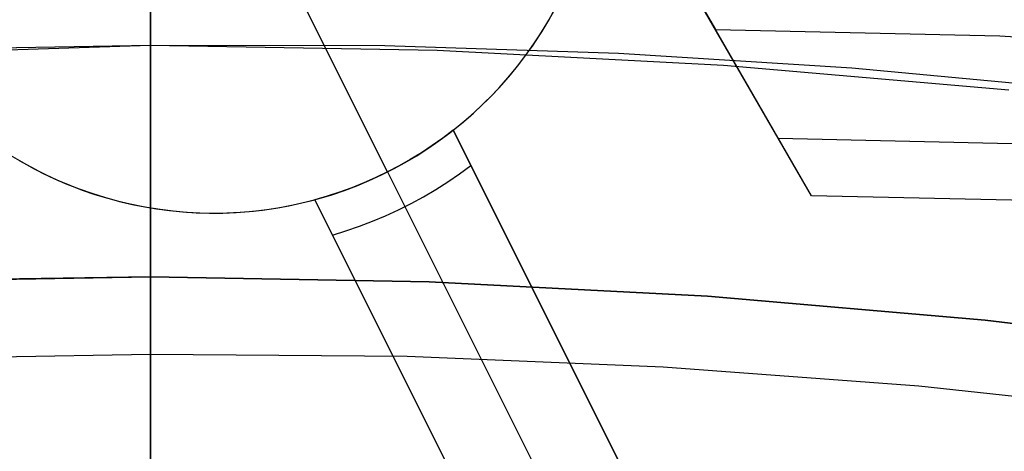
# Model space of a CAD drawing. Header units: millimetres. Extents: x 7986 to 9191, y -11326 to -10283.
# Tile 202 of 256: x 8587.62 to 8593.97, y -10614.84 to -10612.06. Entities that reach past the tile are written whole.
import ezdxf

# ---------------------------------------------------------------- set-up
doc = ezdxf.new("R2010")
doc.units = ezdxf.units.MM
doc.layers.add('BLANCO METALICO', color=7, linetype='Continuous', true_color=0xededed)
doc.layers.add('color', color=7, linetype='Continuous')

msp = doc.modelspace()

# ---------------------------------------------------------------- linework, layer by layer
at = {"color": 7, "true_color": 0xffffff}
for p, q in [((8588.463, -10615.6066, 75.0231), (8588.463, -10594.5998, 60.9902)), ((8588.463, -10615.6066, 75.0231), (8588.463, -10594.5998, 60.9902)), ((8588.463, -10613.72, 60.0594), (8588.463, -10594.8718, 60.0594)), ((8588.463, -10613.72, 60.0594), (8588.463, -10594.8718, 60.0594)), ((8592.6428, -10613.0509, 25.8577), (8583.7382, -10597.6277, 25.8577)), ((8584.1604, -10598.359, 26.8147), (8592.1087, -10612.1258, 30.4846)), ((8592.7273, -10613.1972, 25.1256), (8584.7791, -10599.4305, 21.4556)), ((8592.7273, -10613.1972, 25.1256), (8592.1087, -10612.1258, 30.4846)), ((8592.1087, -10612.1258, 30.4846), (8593.9427, -10612.1663, 30.7045)), ((8593.9427, -10612.1663, 30.7045), (8595.7729, -10612.269, 30.9363)), ((8588.463, -10612.2293, 37.555), (8586.6046, -10612.2615, 37.555)), ((8588.463, -10612.2293, 39.0594), (8586.6762, -10612.2591, 39.0594)), ((8588.463, -10612.2293, 39.0594), (8586.6762, -10612.2591, 39.0594)), ((8588.463, -10612.2293, 36.0505), (8586.8938, -10612.2791, 36.0505)), ((8588.463, -10612.2293, 36.0505), (8586.8938, -10612.2791, 36.0505)), ((8588.463, -10613.72, 39.0594), (8588.463, -10612.2293, 39.0594)), ((8588.463, -10613.72, 39.0594), (8588.463, -10612.2293, 39.0594)), ((8590.3124, -10612.2612, 39.0594), (8588.463, -10612.2293, 39.0594)), ((8588.463, -10612.2293, 39.0594), (8588.463, -10612.2293, 36.0505)), ((8588.463, -10612.2293, 39.0594), (8588.463, -10612.2293, 36.0505)), ((8589.9749, -10612.231, 36.0505), (8588.463, -10612.2293, 36.0505)), ((8590.3124, -10612.2612, 39.0594), (8588.463, -10612.2293, 39.0594)), ((8590.3124, -10612.2612, 37.555), (8588.463, -10612.2293, 37.555)), ((8588.463, -10612.2293, 36.0505), (8588.463, -10612.2304, 35.9825)), ((8589.9749, -10612.231, 36.0505), (8588.463, -10612.2293, 36.0505)), ((8588.463, -10612.2293, 36.0505), (8588.463, -10612.2304, 35.9825)), ((8588.463, -10612.2304, 35.9825), (8588.463, -10612.2339, 35.9146)), ((8588.463, -10612.2304, 35.9825), (8588.463, -10612.2339, 35.9146)), ((8588.463, -10612.2339, 35.9146), (8588.463, -10612.2397, 35.8469)), ((8588.463, -10612.2339, 35.9146), (8588.463, -10612.2397, 35.8469)), ((8591.4835, -10612.2798, 36.0505), (8589.9749, -10612.231, 36.0505)), ((8591.4835, -10612.2798, 36.0505), (8589.9749, -10612.231, 36.0505)), ((8588.463, -10612.2397, 35.8469), (8588.463, -10612.2478, 35.7794)), ((8588.463, -10612.2397, 35.8469), (8588.463, -10612.2478, 35.7794)), ((8588.463, -10612.2478, 35.7794), (8588.463, -10612.2582, 35.7122)), ((8588.463, -10612.2478, 35.7794), (8588.463, -10612.2582, 35.7122)), ((8588.463, -10612.2582, 35.7122), (8588.463, -10612.2709, 35.6454)), ((8588.463, -10612.2582, 35.7122), (8588.463, -10612.2709, 35.6454)), ((8588.463, -10612.2709, 35.6454), (8588.463, -10612.2859, 35.5791)), ((8588.463, -10612.2709, 35.6454), (8588.463, -10612.2859, 35.5791)), ((8588.463, -10612.2859, 35.5791), (8588.463, -10612.3031, 35.5133)), ((8588.463, -10612.2859, 35.5791), (8588.463, -10612.3031, 35.5133)), ((8592.1597, -10612.357, 39.0594), (8590.3124, -10612.2612, 39.0594)), ((8592.1597, -10612.357, 39.0594), (8590.3124, -10612.2612, 39.0594)), ((8592.1597, -10612.357, 37.555), (8590.3124, -10612.2612, 37.555)), ((8592.9879, -10612.3749, 36.0505), (8591.4835, -10612.2798, 36.0505)), ((8592.9879, -10612.3749, 36.0505), (8591.4835, -10612.2798, 36.0505)), ((8588.463, -10612.3031, 35.5133), (8588.463, -10612.3226, 35.4482)), ((8588.463, -10612.3031, 35.5133), (8588.463, -10612.3226, 35.4482)), ((8588.463, -10612.3226, 35.4482), (8588.463, -10612.3443, 35.3837)), ((8588.463, -10612.3226, 35.4482), (8588.463, -10612.3443, 35.3837)), ((8588.463, -10612.3443, 35.3837), (8588.463, -10612.3681, 35.3201)), ((8588.463, -10612.3443, 35.3837), (8588.463, -10612.3681, 35.3201)), ((8594.0025, -10612.5164, 39.0594), (8592.1597, -10612.357, 39.0594)), ((8594.0025, -10612.5164, 39.0594), (8592.1597, -10612.357, 39.0594)), ((8594.0025, -10612.5164, 37.555), (8592.1597, -10612.357, 37.555)), ((8588.463, -10612.3681, 35.3201), (8588.463, -10612.3941, 35.2572)), ((8588.463, -10612.3681, 35.3201), (8588.463, -10612.3941, 35.2572)), ((8588.463, -10612.3941, 35.2572), (8588.463, -10612.4223, 35.1954)), ((8588.463, -10612.3941, 35.2572), (8588.463, -10612.4223, 35.1954)), ((8588.463, -10612.4223, 35.1954), (8588.463, -10612.4525, 35.1345)), ((8588.463, -10612.4223, 35.1954), (8588.463, -10612.4525, 35.1345)), ((8594.4871, -10612.5156, 36.0505), (8592.9879, -10612.3749, 36.0505)), ((8594.4871, -10612.5156, 36.0505), (8592.9879, -10612.3749, 36.0505)), ((8588.463, -10612.4525, 35.1345), (8588.463, -10612.4848, 35.0746)), ((8588.463, -10612.4525, 35.1345), (8588.463, -10612.4848, 35.0746)), ((8588.463, -10612.4848, 35.0746), (8588.463, -10612.5192, 35.016)), ((8588.463, -10612.4848, 35.0746), (8588.463, -10612.5192, 35.016)), ((8588.463, -10612.5192, 35.016), (8588.463, -10612.5555, 34.9585)), ((8588.463, -10612.5192, 35.016), (8588.463, -10612.5555, 34.9585)), ((8588.463, -10612.5555, 34.9585), (8588.463, -10612.5937, 34.9023)), ((8588.463, -10612.5555, 34.9585), (8588.463, -10612.5937, 34.9023)), ((8588.463, -10612.5937, 34.9023), (8588.463, -10612.6339, 34.8474)), ((8588.463, -10612.5937, 34.9023), (8588.463, -10612.6339, 34.8474)), ((8588.463, -10612.6339, 34.8474), (8588.463, -10612.6759, 34.7939)), ((8588.463, -10612.6339, 34.8474), (8588.463, -10612.6759, 34.7939)), ((8588.463, -10612.6759, 34.7939), (8588.463, -10612.7197, 34.7419)), ((8588.463, -10612.6759, 34.7939), (8588.463, -10612.7197, 34.7419)), ((8588.463, -10612.7197, 34.7419), (8588.463, -10612.7652, 34.6915)), ((8588.463, -10612.7197, 34.7419), (8588.463, -10612.7652, 34.6915)), ((8588.463, -10612.7652, 34.6915), (8588.463, -10612.8125, 34.6426)), ((8588.463, -10612.7652, 34.6915), (8588.463, -10612.8125, 34.6426)), ((8588.463, -10612.8125, 34.6426), (8588.463, -10612.8614, 34.5953)), ((8588.463, -10612.8125, 34.6426), (8588.463, -10612.8614, 34.5953)), ((8588.463, -10612.8614, 34.5953), (8588.463, -10612.9118, 34.5498)), ((8588.463, -10612.8614, 34.5953), (8588.463, -10612.9118, 34.5498)), ((8592.5128, -10612.8258, 26.9835), (8594.3469, -10612.8663, 27.2033)), ((8588.463, -10612.9118, 34.5498), (8588.463, -10612.9638, 34.506)), ((8588.463, -10612.9118, 34.5498), (8588.463, -10612.9638, 34.506)), ((8588.463, -10612.9638, 34.506), (8588.463, -10613.0173, 34.464)), ((8588.463, -10612.9638, 34.506), (8588.463, -10613.0173, 34.464)), ((8588.463, -10613.0173, 34.464), (8588.463, -10613.0722, 34.4238)), ((8588.463, -10613.0173, 34.464), (8588.463, -10613.0722, 34.4238)), ((8588.463, -10613.0722, 34.4238), (8588.463, -10613.1284, 34.3856)), ((8588.463, -10613.0722, 34.4238), (8588.463, -10613.1284, 34.3856)), ((8588.463, -10613.1284, 34.3856), (8588.463, -10613.1858, 34.3493)), ((8588.463, -10613.1284, 34.3856), (8588.463, -10613.1858, 34.3493)), ((8588.463, -10613.1858, 34.3493), (8588.463, -10613.2445, 34.3149)), ((8588.463, -10613.1858, 34.3493), (8588.463, -10613.2445, 34.3149)), ((8588.463, -10613.2445, 34.3149), (8588.463, -10613.3043, 34.2826)), ((8588.463, -10613.2445, 34.3149), (8588.463, -10613.3043, 34.2826)), ((8594.5613, -10613.2378, 25.3454), (8592.7273, -10613.1972, 25.1256)), ((8588.463, -10613.3043, 34.2826), (8588.463, -10613.3652, 34.2524)), ((8588.463, -10613.3043, 34.2826), (8588.463, -10613.3652, 34.2524)), ((8588.463, -10613.3652, 34.2524), (8588.463, -10613.4271, 34.2242)), ((8588.463, -10613.3652, 34.2524), (8588.463, -10613.4271, 34.2242)), ((8588.463, -10613.4271, 34.2242), (8588.463, -10613.4899, 34.1982)), ((8588.463, -10613.4271, 34.2242), (8588.463, -10613.4899, 34.1982)), ((8588.463, -10613.4899, 34.1982), (8588.463, -10613.5536, 34.1744)), ((8588.463, -10613.4899, 34.1982), (8588.463, -10613.5536, 34.1744)), ((8588.463, -10613.5536, 34.1744), (8588.463, -10613.618, 34.1527)), ((8588.463, -10613.5536, 34.1744), (8588.463, -10613.618, 34.1527)), ((8588.463, -10613.618, 34.1527), (8588.463, -10613.6832, 34.1332)), ((8588.463, -10613.618, 34.1527), (8588.463, -10613.6832, 34.1332)), ((8588.463, -10613.6832, 34.1332), (8588.463, -10613.749, 34.116)), ((8588.463, -10613.6832, 34.1332), (8588.463, -10613.749, 34.116)), ((8586.665, -10613.751, 60.0594), (8588.463, -10613.72, 60.0594)), ((8586.665, -10613.751, 60.0594), (8588.463, -10613.72, 60.0594)), ((8588.463, -10613.72, 39.0594), (8586.6659, -10613.751, 39.0594)), ((8588.463, -10613.72, 39.0594), (8586.6659, -10613.751, 39.0594)), ((8588.463, -10613.72, 49.5594), (8586.8984, -10613.7435, 49.5594)), ((8588.463, -10613.72, 60.0594), (8590.261, -10613.751, 60.0594)), ((8588.463, -10613.72, 60.0594), (8588.463, -10613.72, 39.0594)), ((8588.463, -10613.72, 60.0594), (8588.463, -10613.72, 39.0594)), ((8590.261, -10613.751, 39.0594), (8588.463, -10613.72, 39.0594)), ((8588.463, -10613.72, 60.0594), (8590.261, -10613.751, 60.0594)), ((8590.261, -10613.751, 49.5594), (8588.463, -10613.72, 49.5594)), ((8590.261, -10613.751, 39.0594), (8588.463, -10613.72, 39.0594)), ((8588.463, -10613.749, 34.116), (8588.463, -10613.8153, 34.1011)), ((8588.463, -10613.749, 34.116), (8588.463, -10613.8153, 34.1011)), ((8590.261, -10613.751, 60.0594), (8592.0568, -10613.8441, 60.0594)), ((8592.0568, -10613.8441, 39.0594), (8590.261, -10613.751, 39.0594)), ((8590.261, -10613.751, 60.0594), (8592.0568, -10613.8441, 60.0594)), ((8592.0568, -10613.8441, 49.5594), (8590.261, -10613.751, 49.5594)), ((8592.0568, -10613.8441, 39.0594), (8590.261, -10613.751, 39.0594)), ((8588.463, -10613.8153, 34.1011), (8588.463, -10613.8821, 34.0884)), ((8588.463, -10613.8153, 34.1011), (8588.463, -10613.8821, 34.0884)), ((8588.463, -10613.8821, 34.0884), (8588.463, -10613.9493, 34.0779)), ((8588.463, -10613.8821, 34.0884), (8588.463, -10613.9493, 34.0779)), ((8592.0568, -10613.8441, 60.0594), (8593.8484, -10613.9991, 60.0594)), ((8593.8484, -10613.9991, 39.0594), (8592.0568, -10613.8441, 39.0594)), ((8592.0568, -10613.8441, 60.0594), (8593.8484, -10613.9991, 60.0594)), ((8593.8484, -10613.9991, 49.5594), (8592.0568, -10613.8441, 49.5594)), ((8593.8484, -10613.9991, 39.0594), (8592.0568, -10613.8441, 39.0594)), ((8588.463, -10613.9493, 34.0779), (8588.463, -10614.0168, 34.0698)), ((8588.463, -10613.9493, 34.0779), (8588.463, -10614.0168, 34.0698)), ((8593.8484, -10613.9991, 60.0594), (8595.6335, -10614.2159, 60.0594)), ((8595.6335, -10614.2159, 39.0594), (8593.8484, -10613.9991, 39.0594)), ((8593.8484, -10613.9991, 60.0594), (8595.6335, -10614.2159, 60.0594)), ((8595.6335, -10614.2159, 49.5594), (8593.8484, -10613.9991, 49.5594)), ((8595.6335, -10614.2159, 39.0594), (8593.8484, -10613.9991, 39.0594)), ((8588.463, -10614.0168, 34.0698), (8588.463, -10614.0845, 34.064)), ((8588.463, -10614.0168, 34.0698), (8588.463, -10614.0845, 34.064)), ((8588.463, -10614.0845, 34.064), (8588.463, -10614.1524, 34.0606)), ((8588.463, -10614.0845, 34.064), (8588.463, -10614.1524, 34.0606)), ((8588.463, -10614.1524, 34.0606), (8588.463, -10614.2204, 34.0594)), ((8588.463, -10614.1524, 34.0606), (8588.463, -10614.2204, 34.0594)), ((8588.463, -10614.2204, 34.0594), (8586.7168, -10614.2514, 34.0594)), ((8588.463, -10614.2204, 34.0594), (8586.7168, -10614.2514, 34.0594)), ((8590.1178, -10614.2331, 34.0594), (8588.463, -10614.2204, 34.0594)), ((8588.463, -10618.7767, 34.0594), (8588.463, -10614.2204, 34.0594)), ((8590.1178, -10614.2331, 34.0594), (8588.463, -10614.2204, 34.0594)), ((8588.463, -10618.7767, 34.0594), (8588.463, -10614.2204, 34.0594)), ((8591.7714, -10614.301, 34.0594), (8590.1178, -10614.2331, 34.0594)), ((8591.7714, -10614.301, 34.0594), (8590.1178, -10614.2331, 34.0594)), ((8593.4217, -10614.4239, 34.0594), (8591.7714, -10614.301, 34.0594)), ((8593.4217, -10614.4239, 34.0594), (8591.7714, -10614.301, 34.0594)), ((8595.067, -10614.6018, 34.0594), (8593.4217, -10614.4239, 34.0594)), ((8595.067, -10614.6018, 34.0594), (8593.4217, -10614.4239, 34.0594))]:
    msp.add_line(p, q, dxfattribs=at)
at = {"layer": 'BLANCO METALICO'}
for p, q in [((8588.4627, -10567.6112, 139.1653), (8588.4627, -10640.3112, 139.1653)), ((8588.4627, -10640.8112, 139.9653), (8588.4627, -10567.6112, 139.9653))]:
    msp.add_line(p, q, dxfattribs=at)
at = {"layer": 'color'}
msp.add_line((8588.463, -10592.8112, 17.5594), (8588.463, -10738.8113, 17.5594), dxfattribs=at)
at = {"layer": 'color', "color": 254, "true_color": 0xcad1ee}
for p, q in [((8589.9918, -10613.0437, -6.2406), (8589.4317, -10611.9262, -6.2406)), ((8591.0203, -10612.0867, -6.2406), (8591.0631, -10612.0118, -6.2406)), ((8591.0203, -10612.0867, -6.2406), (8591.0631, -10612.0118, -6.2406)), ((8591.0325, -10612.0659, 2.2594), (8591.0744, -10611.9909, 2.2594)), ((8591.0325, -10612.0659, -1.9906), (8591.0744, -10611.9909, -1.9906)), ((8591.0325, -10612.0659, 2.2594), (8591.0744, -10611.9909, 2.2594)), ((8590.9749, -10612.1601, -6.2406), (8591.0203, -10612.0867, -6.2406)), ((8590.9749, -10612.1601, -6.2406), (8591.0203, -10612.0867, -6.2406)), ((8590.988, -10612.1394, 2.2594), (8591.0325, -10612.0659, 2.2594)), ((8590.988, -10612.1394, -1.9906), (8591.0325, -10612.0659, -1.9906)), ((8590.988, -10612.1394, 2.2594), (8591.0325, -10612.0659, 2.2594)), ((8590.927, -10612.2319, -6.2406), (8590.9749, -10612.1601, -6.2406)), ((8590.927, -10612.2319, -6.2406), (8590.9749, -10612.1601, -6.2406)), ((8590.9411, -10612.2113, 2.2594), (8590.988, -10612.1394, 2.2594)), ((8590.9411, -10612.2113, -1.9906), (8590.988, -10612.1394, -1.9906)), ((8590.9411, -10612.2113, 2.2594), (8590.988, -10612.1394, 2.2594)), ((8590.8766, -10612.302, -6.2406), (8590.927, -10612.2319, -6.2406)), ((8590.8766, -10612.302, -6.2406), (8590.927, -10612.2319, -6.2406)), ((8590.8917, -10612.2816, 2.2594), (8590.9411, -10612.2113, 2.2594)), ((8590.8917, -10612.2816, -1.9906), (8590.9411, -10612.2113, -1.9906)), ((8590.8917, -10612.2816, 2.2594), (8590.9411, -10612.2113, 2.2594)), ((8590.8399, -10612.3501, 2.2594), (8590.8917, -10612.2816, 2.2594)), ((8590.8399, -10612.3501, -1.9906), (8590.8917, -10612.2816, -1.9906)), ((8590.8399, -10612.3501, 2.2594), (8590.8917, -10612.2816, 2.2594)), ((8590.7858, -10612.4168, 2.2594), (8590.8399, -10612.3501, 2.2594)), ((8590.7858, -10612.4168, -1.9906), (8590.8399, -10612.3501, -1.9906)), ((8590.7858, -10612.4168, 2.2594), (8590.8399, -10612.3501, 2.2594)), ((8590.8239, -10612.3703, -6.2406), (8590.8766, -10612.302, -6.2406)), ((8590.8239, -10612.3703, -6.2406), (8590.8766, -10612.302, -6.2406)), ((8590.7294, -10612.4816, 2.2594), (8590.7858, -10612.4168, 2.2594)), ((8590.7294, -10612.4816, -1.9906), (8590.7858, -10612.4168, -1.9906)), ((8590.7294, -10612.4816, 2.2594), (8590.7858, -10612.4168, 2.2594)), ((8590.7688, -10612.4367, -6.2406), (8590.8239, -10612.3703, -6.2406)), ((8590.7688, -10612.4367, -6.2406), (8590.8239, -10612.3703, -6.2406)), ((8590.6709, -10612.5444, 2.2594), (8590.7294, -10612.4816, 2.2594)), ((8590.6709, -10612.5444, -1.9906), (8590.7294, -10612.4816, -1.9906)), ((8590.6709, -10612.5444, 2.2594), (8590.7294, -10612.4816, 2.2594)), ((8590.7115, -10612.5012, -6.2406), (8590.7688, -10612.4367, -6.2406)), ((8590.7115, -10612.5012, -6.2406), (8590.7688, -10612.4367, -6.2406)), ((8590.6102, -10612.6052, 2.2594), (8590.6709, -10612.5444, 2.2594)), ((8590.6102, -10612.6052, -1.9906), (8590.6709, -10612.5444, -1.9906)), ((8590.6102, -10612.6052, 2.2594), (8590.6709, -10612.5444, 2.2594)), ((8590.652, -10612.5637, -6.2406), (8590.7115, -10612.5012, -6.2406)), ((8590.652, -10612.5637, -6.2406), (8590.7115, -10612.5012, -6.2406)), ((8590.5475, -10612.6638, 2.2594), (8590.6102, -10612.6052, 2.2594)), ((8590.5475, -10612.6638, -1.9906), (8590.6102, -10612.6052, -1.9906)), ((8590.5475, -10612.6638, 2.2594), (8590.6102, -10612.6052, 2.2594)), ((8590.5904, -10612.6241, -6.2406), (8590.652, -10612.5637, -6.2406)), ((8590.5904, -10612.6241, -6.2406), (8590.652, -10612.5637, -6.2406)), ((8590.4827, -10612.7203, 2.2594), (8590.5475, -10612.6638, 2.2594)), ((8590.4827, -10612.7203, -1.9906), (8590.5475, -10612.6638, -1.9906)), ((8590.4827, -10612.7203, 2.2594), (8590.5475, -10612.6638, 2.2594)), ((8590.5267, -10612.6824, -6.2406), (8590.5904, -10612.6241, -6.2406)), ((8590.5267, -10612.6824, -6.2406), (8590.5904, -10612.6241, -6.2406)), ((8590.3935, -10612.7921, -6.2406), (8590.461, -10612.7384, -6.2406)), ((8590.3935, -10612.7921, -6.2406), (8590.461, -10612.7384, -6.2406)), ((8590.4161, -10612.7745, 2.2594), (8590.4827, -10612.7203, 2.2594)), ((8590.4161, -10612.7745, -1.9906), (8590.4827, -10612.7203, -1.9906)), ((8590.4161, -10612.7745, 2.2594), (8590.4827, -10612.7203, 2.2594)), ((8590.461, -10612.7384, -6.2406), (8590.5267, -10612.6824, -6.2406)), ((8590.461, -10612.7384, -6.2406), (8590.5267, -10612.6824, -6.2406)), ((8590.3241, -10612.8435, -6.2406), (8590.3935, -10612.7921, -6.2406)), ((8590.3241, -10612.8435, -6.2406), (8590.3935, -10612.7921, -6.2406)), ((8590.4161, -10612.7745, -3.5707), (8590.3493, -10612.8252, -3.5707)), ((8590.4161, -10612.7745, -3.5707), (8590.3493, -10612.8252, -3.5707)), ((8590.4161, -10612.7745, -3.5707), (8591.5476, -10615.0323, 0.7594)), ((8591.5476, -10615.0323, 2.2594), (8590.4161, -10612.7745, 2.2594)), ((8590.4161, -10612.7745, 2.2594), (8590.4161, -10612.7745, -3.5707)), ((8590.4161, -10612.7745, -3.5707), (8591.5476, -10615.0323, 0.7594)), ((8591.1796, -10614.2978, -0.6557), (8590.4161, -10612.7745, -0.6557)), ((8590.4161, -10612.7745, 2.2594), (8590.4161, -10612.7745, -3.5707)), ((8591.5476, -10615.0323, 2.2594), (8590.4161, -10612.7745, 2.2594)), ((8590.253, -10612.8924, -6.2406), (8590.3241, -10612.8435, -6.2406)), ((8590.253, -10612.8924, -6.2406), (8590.3241, -10612.8435, -6.2406)), ((8590.3493, -10612.8252, -3.5707), (8590.2808, -10612.8737, -3.5707)), ((8590.3493, -10612.8252, -3.5707), (8590.2808, -10612.8737, -3.5707)), ((8587.5567, -10612.9349, -6.2406), (8587.6309, -10612.979, -6.2406)), ((8587.5567, -10612.9349, -6.2406), (8587.6309, -10612.979, -6.2406)), ((8590.2107, -10612.9198, -3.5707), (8590.1391, -10612.9635, -3.5707)), ((8590.2107, -10612.9198, -3.5707), (8590.1391, -10612.9635, -3.5707)), ((8590.1802, -10612.9388, -6.2406), (8590.253, -10612.8924, -6.2406)), ((8590.1802, -10612.9388, -6.2406), (8590.253, -10612.8924, -6.2406)), ((8590.2808, -10612.8737, -3.5707), (8590.2107, -10612.9198, -3.5707)), ((8590.2808, -10612.8737, -3.5707), (8590.2107, -10612.9198, -3.5707)), ((8587.6144, -10612.9695, 2.2594), (8587.6894, -10613.0114, 2.2594)), ((8587.6144, -10612.9695, -1.9906), (8587.6894, -10613.0114, -1.9906)), ((8587.6144, -10612.9695, 2.2594), (8587.6894, -10613.0114, 2.2594)), ((8587.6309, -10612.979, -6.2406), (8587.7066, -10613.0206, -6.2406)), ((8587.6309, -10612.979, -6.2406), (8587.7066, -10613.0206, -6.2406)), ((8590.0302, -10613.024, -6.2406), (8590.1059, -10612.9827, -6.2406)), ((8590.0302, -10613.024, -6.2406), (8590.1059, -10612.9827, -6.2406)), ((8590.1391, -10612.9635, -3.5707), (8590.0661, -10613.0048, -3.5707)), ((8590.1391, -10612.9635, -3.5707), (8590.0661, -10613.0048, -3.5707)), ((8590.1059, -10612.9827, -6.2406), (8590.1802, -10612.9388, -6.2406)), ((8590.1059, -10612.9827, -6.2406), (8590.1802, -10612.9388, -6.2406)), ((8587.6894, -10613.0114, 2.2594), (8587.7657, -10613.0507, 2.2594)), ((8587.6894, -10613.0114, -1.9906), (8587.7657, -10613.0507, -1.9906)), ((8587.6894, -10613.0114, 2.2594), (8587.7657, -10613.0507, 2.2594)), ((8587.7066, -10613.0206, -6.2406), (8587.7836, -10613.0595, -6.2406)), ((8587.7066, -10613.0206, -6.2406), (8587.7836, -10613.0595, -6.2406)), ((8587.7657, -10613.0507, 2.2594), (8587.8434, -10613.0874, 2.2594)), ((8587.7657, -10613.0507, -1.9906), (8587.8434, -10613.0874, -1.9906)), ((8587.7657, -10613.0507, 2.2594), (8587.8434, -10613.0874, 2.2594)), ((8587.7836, -10613.0595, -6.2406), (8587.8619, -10613.0957, -6.2406)), ((8587.7836, -10613.0595, -6.2406), (8587.8619, -10613.0957, -6.2406)), ((8589.9918, -10613.0437, -3.5707), (8589.9161, -10613.08, -3.5707)), ((8589.9918, -10613.0437, -3.5707), (8589.9161, -10613.08, -3.5707)), ((8589.953, -10613.0627, -6.2406), (8590.0302, -10613.024, -6.2406)), ((8589.953, -10613.0627, -6.2406), (8590.0302, -10613.024, -6.2406)), ((8590.0661, -10613.0048, -3.5707), (8589.9918, -10613.0437, -3.5707)), ((8590.0661, -10613.0048, -3.5707), (8589.9918, -10613.0437, -3.5707)), ((8589.9918, -10613.0437, -3.5707), (8591.1119, -10615.2787, 0.7594)), ((8589.9918, -10613.0437, -6.2406), (8589.9918, -10613.0437, -3.5707)), ((8590.3808, -10613.1076, -3.1377), (8590.4564, -10613.0561, -3.1377)), ((8590.4564, -10613.0561, -3.1377), (8590.5302, -10613.0022, -3.1377)), ((8587.8434, -10613.0874, 2.2594), (8587.9223, -10613.1214, 2.2594)), ((8587.8434, -10613.0874, -1.9906), (8587.9223, -10613.1214, -1.9906)), ((8587.8434, -10613.0874, 2.2594), (8587.9223, -10613.1214, 2.2594)), ((8587.8619, -10613.0957, -6.2406), (8587.9415, -10613.1292, -6.2406)), ((8587.8619, -10613.0957, -6.2406), (8587.9415, -10613.1292, -6.2406)), ((8587.9223, -10613.1214, 2.2594), (8588.0023, -10613.1526, 2.2594)), ((8587.9223, -10613.1214, -1.9906), (8588.0023, -10613.1526, -1.9906)), ((8587.9223, -10613.1214, 2.2594), (8588.0023, -10613.1526, 2.2594)), ((8589.8393, -10613.1138, -3.5707), (8589.7614, -10613.1449, -3.5707)), ((8589.8393, -10613.1138, -3.5707), (8589.7614, -10613.1449, -3.5707)), ((8589.7949, -10613.1319, -6.2406), (8589.8746, -10613.0987, -6.2406)), ((8589.7949, -10613.1319, -6.2406), (8589.8746, -10613.0987, -6.2406)), ((8589.9161, -10613.08, -3.5707), (8589.8393, -10613.1138, -3.5707)), ((8589.9161, -10613.08, -3.5707), (8589.8393, -10613.1138, -3.5707)), ((8589.8746, -10613.0987, -6.2406), (8589.953, -10613.0627, -6.2406)), ((8589.8746, -10613.0987, -6.2406), (8589.953, -10613.0627, -6.2406)), ((8590.3036, -10613.1565, -3.1377), (8590.3808, -10613.1076, -3.1377)), ((8587.9415, -10613.1292, -6.2406), (8588.0221, -10613.1599, -6.2406)), ((8587.9415, -10613.1292, -6.2406), (8588.0221, -10613.1599, -6.2406)), ((8588.0023, -10613.1526, 2.2594), (8588.0833, -10613.1811, 2.2594)), ((8588.0023, -10613.1526, -1.9906), (8588.0833, -10613.1811, -1.9906)), ((8588.0023, -10613.1526, 2.2594), (8588.0833, -10613.1811, 2.2594)), ((8588.0221, -10613.1599, -6.2406), (8588.1038, -10613.1878, -6.2406)), ((8588.0221, -10613.1599, -6.2406), (8588.1038, -10613.1878, -6.2406)), ((8588.0833, -10613.1811, 2.2594), (8588.1652, -10613.2068, 2.2594)), ((8588.0833, -10613.1811, -1.9906), (8588.1652, -10613.2068, -1.9906)), ((8588.0833, -10613.1811, 2.2594), (8588.1652, -10613.2068, 2.2594)), ((8588.1038, -10613.1878, -6.2406), (8588.1864, -10613.2129, -6.2406)), ((8588.1038, -10613.1878, -6.2406), (8588.1864, -10613.2129, -6.2406)), ((8589.6826, -10613.1735, -3.5707), (8589.6027, -10613.1994, -3.5707)), ((8589.6826, -10613.1735, -3.5707), (8589.6027, -10613.1994, -3.5707)), ((8589.6324, -10613.1901, -6.2406), (8589.7142, -10613.1624, -6.2406)), ((8589.6324, -10613.1901, -6.2406), (8589.7142, -10613.1624, -6.2406)), ((8589.7614, -10613.1449, -3.5707), (8589.6826, -10613.1735, -3.5707)), ((8589.7614, -10613.1449, -3.5707), (8589.6826, -10613.1735, -3.5707)), ((8589.7142, -10613.1624, -6.2406), (8589.7949, -10613.1319, -6.2406)), ((8589.7142, -10613.1624, -6.2406), (8589.7949, -10613.1319, -6.2406)), ((8590.2248, -10613.2028, -3.1377), (8590.3036, -10613.1565, -3.1377)), ((8588.1652, -10613.2068, 2.2594), (8588.248, -10613.2296, 2.2594)), ((8588.1652, -10613.2068, -1.9906), (8588.248, -10613.2296, -1.9906)), ((8588.1652, -10613.2068, 2.2594), (8588.248, -10613.2296, 2.2594)), ((8588.1864, -10613.2129, -6.2406), (8588.2698, -10613.2351, -6.2406)), ((8588.1864, -10613.2129, -6.2406), (8588.2698, -10613.2351, -6.2406)), ((8588.248, -10613.2296, 2.2594), (8588.3315, -10613.2496, 2.2594)), ((8588.248, -10613.2296, -1.9906), (8588.3315, -10613.2496, -1.9906)), ((8588.248, -10613.2296, 2.2594), (8588.3315, -10613.2496, 2.2594)), ((8588.2698, -10613.2351, -6.2406), (8588.3539, -10613.2545, -6.2406)), ((8588.2698, -10613.2351, -6.2406), (8588.3539, -10613.2545, -6.2406)), ((8588.3315, -10613.2496, 2.2594), (8588.4157, -10613.2667, 2.2594)), ((8588.3315, -10613.2496, -1.9906), (8588.4157, -10613.2667, -1.9906)), ((8588.3315, -10613.2496, 2.2594), (8588.4157, -10613.2667, 2.2594)), ((8589.3549, -10613.2615, 2.2594), (8589.4388, -10613.2435, 2.2594)), ((8589.3549, -10613.2615, -1.9906), (8589.4388, -10613.2435, -1.9906)), ((8589.3549, -10613.2615, 2.2594), (8589.4388, -10613.2435, 2.2594)), ((8589.3822, -10613.256, -6.2406), (8589.4663, -10613.2369, -6.2406)), ((8589.3822, -10613.256, -6.2406), (8589.4663, -10613.2369, -6.2406)), ((8589.4388, -10613.2435, 2.2594), (8589.5221, -10613.2226, 2.2594)), ((8589.4388, -10613.2435, -1.9906), (8589.5221, -10613.2226, -1.9906)), ((8589.4388, -10613.2435, 2.2594), (8589.5221, -10613.2226, 2.2594)), ((8589.4663, -10613.2369, -6.2406), (8589.5498, -10613.2149, -6.2406)), ((8589.4663, -10613.2369, -6.2406), (8589.5498, -10613.2149, -6.2406)), ((8589.6027, -10613.1994, -3.5707), (8589.5221, -10613.2226, -3.5707)), ((8589.6027, -10613.1994, -3.5707), (8589.5221, -10613.2226, -3.5707)), ((8590.6536, -10615.4803, 0.7594), (8589.5221, -10613.2226, -3.5707)), ((8589.5221, -10613.2226, -3.5707), (8589.5221, -10613.2226, 2.2594)), ((8589.5221, -10613.2226, 2.2594), (8590.6536, -10615.4803, 2.2594)), ((8590.6536, -10615.4803, 0.7594), (8589.5221, -10613.2226, -3.5707)), ((8589.5221, -10613.2226, -3.5707), (8589.5221, -10613.2226, 2.2594)), ((8590.2856, -10614.7459, -0.6557), (8589.5221, -10613.2226, -0.6557)), ((8589.5221, -10613.2226, 2.2594), (8590.6536, -10615.4803, 2.2594)), ((8589.5498, -10613.2149, -6.2406), (8589.6324, -10613.1901, -6.2406)), ((8589.5498, -10613.2149, -6.2406), (8589.6324, -10613.1901, -6.2406)), ((8590.0628, -10613.2874, -3.1377), (8590.1445, -10613.2464, -3.1377)), ((8590.1445, -10613.2464, -3.1377), (8590.2248, -10613.2028, -3.1377)), ((8588.3539, -10613.2545, -6.2406), (8588.4386, -10613.2709, -6.2406)), ((8588.3539, -10613.2545, -6.2406), (8588.4386, -10613.2709, -6.2406)), ((8588.4157, -10613.2667, 2.2594), (8588.5004, -10613.2809, 2.2594)), ((8588.4157, -10613.2667, -1.9906), (8588.5004, -10613.2809, -1.9906)), ((8588.4157, -10613.2667, 2.2594), (8588.5004, -10613.2809, 2.2594)), ((8588.4386, -10613.2709, -6.2406), (8588.5238, -10613.2843, -6.2406)), ((8588.4386, -10613.2709, -6.2406), (8588.5238, -10613.2843, -6.2406)), ((8588.5004, -10613.2809, 2.2594), (8588.5855, -10613.2922, 2.2594)), ((8588.5004, -10613.2809, -1.9906), (8588.5855, -10613.2922, -1.9906)), ((8588.5004, -10613.2809, 2.2594), (8588.5855, -10613.2922, 2.2594)), ((8588.5238, -10613.2843, -6.2406), (8588.6095, -10613.2949, -6.2406)), ((8588.5238, -10613.2843, -6.2406), (8588.6095, -10613.2949, -6.2406)), ((8588.5855, -10613.2922, 2.2594), (8588.671, -10613.3006, 2.2594)), ((8588.5855, -10613.2922, -1.9906), (8588.671, -10613.3006, -1.9906)), ((8588.5855, -10613.2922, 2.2594), (8588.671, -10613.3006, 2.2594)), ((8588.6095, -10613.2949, -6.2406), (8588.6955, -10613.3024, -6.2406)), ((8588.6095, -10613.2949, -6.2406), (8588.6955, -10613.3024, -6.2406)), ((8588.671, -10613.3006, 2.2594), (8588.7567, -10613.306, 2.2594)), ((8588.671, -10613.3006, -1.9906), (8588.7567, -10613.306, -1.9906)), ((8588.671, -10613.3006, 2.2594), (8588.7567, -10613.306, 2.2594)), ((8588.6955, -10613.3024, -6.2406), (8588.7816, -10613.307, -6.2406)), ((8588.6955, -10613.3024, -6.2406), (8588.7816, -10613.307, -6.2406)), ((8588.7567, -10613.306, 2.2594), (8588.8426, -10613.3085, 2.2594)), ((8588.7567, -10613.306, -1.9906), (8588.8426, -10613.3085, -1.9906)), ((8588.7567, -10613.306, 2.2594), (8588.8426, -10613.3085, 2.2594)), ((8588.7816, -10613.307, -6.2406), (8588.8679, -10613.3087, -6.2406)), ((8588.7816, -10613.307, -6.2406), (8588.8679, -10613.3087, -6.2406)), ((8588.8426, -10613.3085, 2.2594), (8588.9285, -10613.308, 2.2594)), ((8588.8426, -10613.3085, -1.9906), (8588.9285, -10613.308, -1.9906)), ((8588.8426, -10613.3085, 2.2594), (8588.9285, -10613.308, 2.2594)), ((8588.8679, -10613.3087, -6.2406), (8588.9542, -10613.3073, -6.2406)), ((8588.8679, -10613.3087, -6.2406), (8588.9542, -10613.3073, -6.2406)), ((8588.9285, -10613.308, 2.2594), (8589.0143, -10613.3046, 2.2594)), ((8588.9285, -10613.308, -1.9906), (8589.0143, -10613.3046, -1.9906)), ((8588.9285, -10613.308, 2.2594), (8589.0143, -10613.3046, 2.2594)), ((8588.9542, -10613.3073, -6.2406), (8589.0404, -10613.303, -6.2406)), ((8588.9542, -10613.3073, -6.2406), (8589.0404, -10613.303, -6.2406)), ((8589.0143, -10613.3046, 2.2594), (8589.0999, -10613.2982, 2.2594)), ((8589.0143, -10613.3046, -1.9906), (8589.0999, -10613.2982, -1.9906)), ((8589.0143, -10613.3046, 2.2594), (8589.0999, -10613.2982, 2.2594)), ((8589.0404, -10613.303, -6.2406), (8589.1264, -10613.2956, -6.2406)), ((8589.0404, -10613.303, -6.2406), (8589.1264, -10613.2956, -6.2406)), ((8589.0999, -10613.2982, 2.2594), (8589.1853, -10613.2889, 2.2594)), ((8589.0999, -10613.2982, -1.9906), (8589.1853, -10613.2889, -1.9906)), ((8589.0999, -10613.2982, 2.2594), (8589.1853, -10613.2889, 2.2594)), ((8589.1264, -10613.2956, -6.2406), (8589.2121, -10613.2854, -6.2406)), ((8589.1264, -10613.2956, -6.2406), (8589.2121, -10613.2854, -6.2406)), ((8589.1853, -10613.2889, 2.2594), (8589.2703, -10613.2767, 2.2594)), ((8589.1853, -10613.2889, -1.9906), (8589.2703, -10613.2767, -1.9906)), ((8589.1853, -10613.2889, 2.2594), (8589.2703, -10613.2767, 2.2594)), ((8589.2121, -10613.2854, -6.2406), (8589.2974, -10613.2721, -6.2406)), ((8589.2121, -10613.2854, -6.2406), (8589.2974, -10613.2721, -6.2406)), ((8589.2703, -10613.2767, 2.2594), (8589.3549, -10613.2615, 2.2594)), ((8589.2703, -10613.2767, -1.9906), (8589.3549, -10613.2615, -1.9906)), ((8589.2703, -10613.2767, 2.2594), (8589.3549, -10613.2615, 2.2594)), ((8589.2974, -10613.2721, -6.2406), (8589.3822, -10613.256, -6.2406)), ((8589.2974, -10613.2721, -6.2406), (8589.3822, -10613.256, -6.2406)), ((8589.9797, -10613.3256, -3.1377), (8590.0628, -10613.2874, -3.1377)), ((8589.8101, -10613.3936, -3.1377), (8589.8955, -10613.361, -3.1377)), ((8589.8955, -10613.361, -3.1377), (8589.9797, -10613.3256, -3.1377)), ((8589.6363, -10613.4503, -3.1377), (8589.7236, -10613.4234, -3.1377)), ((8589.7236, -10613.4234, -3.1377), (8589.8101, -10613.3936, -3.1377)), ((8590.9819, -10613.9034, -1.414), (8590.9819, -10613.9034, 2.2594)), ((8590.0879, -10614.3514, 2.2594), (8590.0879, -10614.3514, -1.414))]:
    msp.add_line(p, q, dxfattribs=at)

doc.saveas('drawing.dxf')
